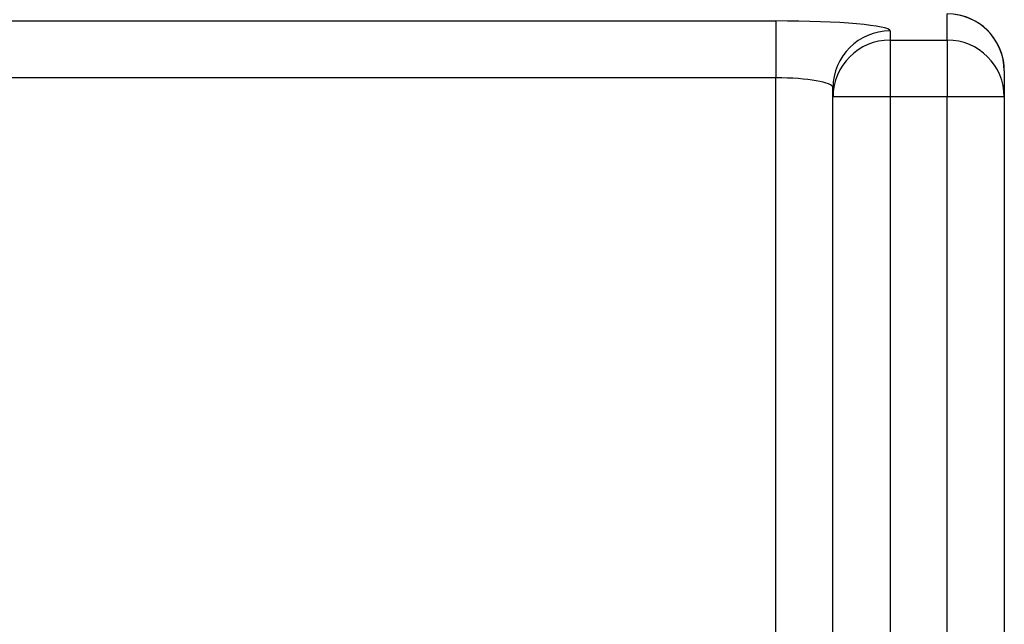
# Model space of a CAD drawing. Header units: millimetres. Extents: x 0 to 594, y 0 to 420.
# Tile 17 of 94: x 217.11 to 222.29, y 92.27 to 95.44. Entities that reach past the tile are written whole.
import ezdxf

# ---------------------------------------------------------------- set-up
doc = ezdxf.new("R2010")
doc.units = ezdxf.units.MM

msp = doc.modelspace()

# ---------------------------------------------------------------- linework, layer by layer
at = {"color": 7, "linetype": 'Continuous', "lineweight": 25}
for p, q in [((221.9853, 95.3355), (221.9853, 95.4728)), ((201.8353, 95.4361), (221.0853, 95.4361)), ((221.0853, 95.4361), (221.0853, 95.1372)), ((221.6853, 95.3836), (221.6853, 95.3355)), ((221.6853, 95.3355), (221.9853, 95.3355)), ((221.6853, 95.3355), (221.6853, 95.0366)), ((221.9853, 95.3355), (221.9853, 95.0366)), ((221.0853, 95.1372), (201.8353, 95.1372)), ((221.0853, 88.3265), (221.0853, 95.1372)), ((222.2853, 95.174), (222.2853, 95.0366)), ((221.3853, 95.0366), (221.3853, 95.0848)), ((221.3853, 88.3265), (221.3853, 95.0366)), ((221.6853, 95.0366), (221.3853, 95.0366)), ((221.6853, 95.0366), (221.6853, 88.3265)), ((221.9853, 95.0366), (221.6853, 95.0366)), ((221.9853, 18.6903), (221.9853, 95.0366)), ((222.2853, 95.0366), (221.9853, 95.0366)), ((222.2853, 95.0366), (222.2853, 18.6903))]:
    msp.add_line(p, q, dxfattribs=at)
for centre, radius, start, end in [((221.9859, 95.1734), 0.2994, 0.1094, 90.109), ((221.9853, 95.174), 0.3, 0, 81.3833), ((221.6848, 95.0842), 0.2994, 89.891, 179.8906), ((221.6848, 95.0361), 0.2994, 89.891, 179.8906), ((221.9859, 95.0361), 0.2994, 0.1094, 90.109)]:
    msp.add_arc(centre, radius, start, end, dxfattribs=at)
for centre, major_axis, ratio in [((221.0853, 95.3836), (0.6, 0), 0.087489), ((221.0853, 95.0848), (0.3, 0), 0.174977)]:
    msp.add_ellipse(centre, major_axis=major_axis, ratio=ratio, start_param=0, end_param=1.570796, dxfattribs=at)

doc.saveas('drawing.dxf')
